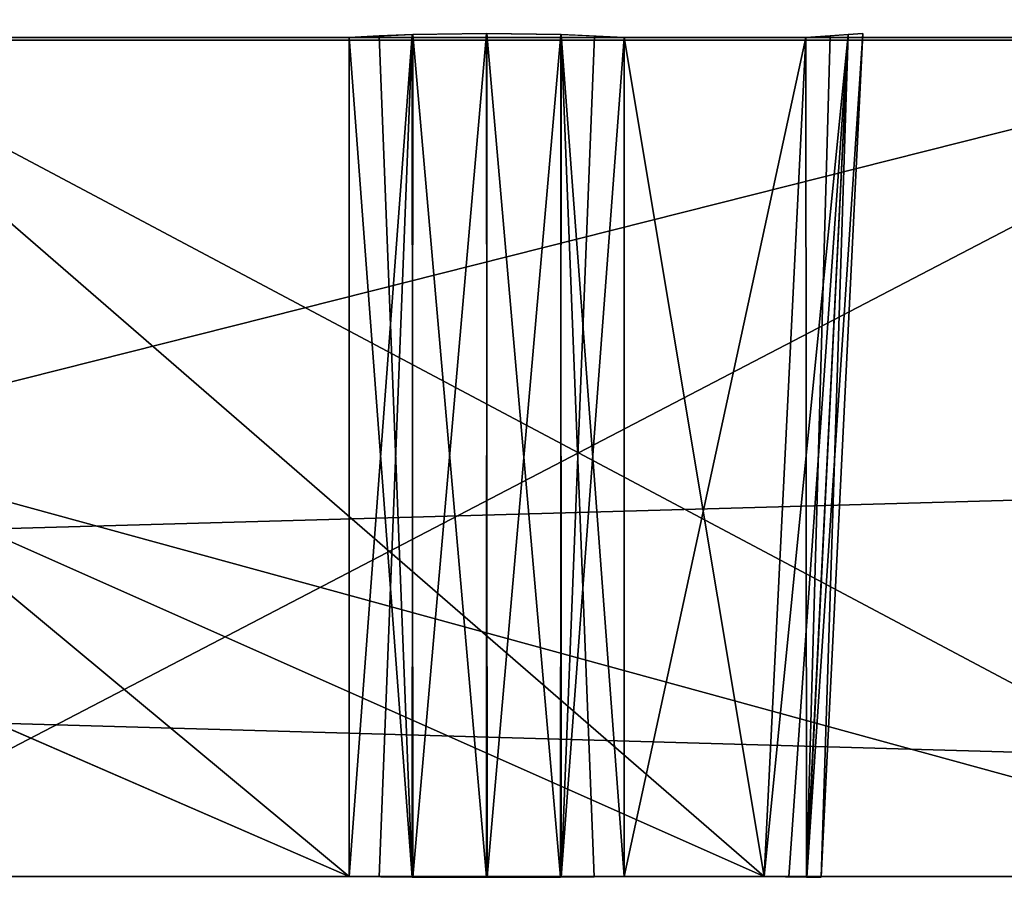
# Model space of a CAD drawing. Header units: millimetres. Extents: x -141 to 250, y -45 to 55.
# Tile 74 of 174: x 17.72 to 22.78, y 16.92 to 21.44. Entities that reach past the tile are written whole.
import ezdxf

# ---------------------------------------------------------------- set-up
doc = ezdxf.new("R2010")
doc.units = ezdxf.units.MM
doc.header["$LTSCALE"] = 52.148148
for name, color, linetype in [('147', 7, 'CONTINUOUS'), ('148', 7, 'CONTINUOUS'), ('149', 7, 'CONTINUOUS'), ('153', 7, 'CONTINUOUS'), ('164', 7, 'CONTINUOUS'), ('167', 7, 'CONTINUOUS'), ('436', 7, 'CONTINUOUS'), ('437', 7, 'CONTINUOUS'), ('438', 7, 'CONTINUOUS'), ('440', 7, 'CONTINUOUS'), ('449', 7, 'CONTINUOUS'), ('451', 7, 'CONTINUOUS'), ('452', 7, 'CONTINUOUS'), ('453', 7, 'CONTINUOUS'), ('458', 7, 'CONTINUOUS'), ('460', 7, 'CONTINUOUS'), ('461', 7, 'CONTINUOUS'), ('462', 7, 'CONTINUOUS'), ('463', 7, 'CONTINUOUS'), ('464', 7, 'CONTINUOUS'), ('465', 7, 'CONTINUOUS'), ('467', 7, 'CONTINUOUS'), ('600', 7, 'CONTINUOUS'), ('601', 7, 'CONTINUOUS'), ('614', 7, 'CONTINUOUS'), ('615', 7, 'CONTINUOUS'), ('622', 7, 'CONTINUOUS'), ('623', 7, 'CONTINUOUS'), ('624', 7, 'CONTINUOUS'), ('625', 7, 'CONTINUOUS')]:
    doc.layers.add(name, color=color, linetype=linetype)

msp = doc.modelspace()

# ---------------------------------------------------------------- linework, layer by layer
at = {"layer": '147', "linetype": 'CONTINUOUS'}
for points in [[(-140.0913, -0.4782, 141.0903), (139.7289, -0.4782, 141.0903), (-138.9997, 24.5218, 139.9988), (-140.0913, -0.4782, 141.0903)], [(-138.9997, 24.5218, 139.9988), (139.7289, -0.4782, 141.0903), (138.6374, 24.5218, 139.9988), (-138.9997, 24.5218, 139.9988)]]:
    msp.add_3dface(points, dxfattribs=at)
at = {"layer": '148', "linetype": 'CONTINUOUS'}
for points in [[(139.7289, -0.4782, -141.0903), (-140.0913, -0.4782, -141.0903), (138.6374, 24.5218, -139.9988), (139.7289, -0.4782, -141.0903)], [(138.6374, 24.5218, -139.9988), (-140.0913, -0.4782, -141.0903), (-138.9997, 24.5218, -139.9988), (138.6374, 24.5218, -139.9988)]]:
    msp.add_3dface(points, dxfattribs=at)
at = {"layer": '149', "linetype": 'CONTINUOUS'}
for points in [[(106.6, 21.3393, -123.2716), (-106.6, 21.3393, -123.2716), (106.6, 15.3131, -123.4294), (106.6, 21.3393, -123.2716)], [(-106.6, 21.3393, -123.2716), (106.6, 9.2869, -123.5872), (106.6, 15.3131, -123.4294), (-106.6, 21.3393, -123.2716)], [(-106.6, 15.3214, -123.4292), (106.6, 9.2869, -123.5872), (-106.6, 21.3393, -123.2716), (-106.6, 15.3214, -123.4292)]]:
    msp.add_3dface(points, dxfattribs=at)
at = {"layer": '153', "linetype": 'CONTINUOUS'}
for points in [[(-106.6, 9.2869, 123.5872), (-106.6, 15.3218, 123.4292), (106.6, 21.3393, 123.2716), (-106.6, 9.2869, 123.5872)], [(106.6, 15.3218, 123.4292), (-106.6, 9.2869, 123.5872), (106.6, 21.3393, 123.2716), (106.6, 15.3218, 123.4292)], [(-106.6, 15.3218, 123.4292), (-106.6, 21.3393, 123.2716), (106.6, 21.3393, 123.2716), (-106.6, 15.3218, 123.4292)]]:
    msp.add_3dface(points, dxfattribs=at)
at = {"layer": '164', "linetype": 'CONTINUOUS'}
for points in [[(106.6, 21.3393, 123.2716), (-106.6, 21.3393, 123.2716), (-106.6, 21.9001, 123.1469), (106.6, 21.3393, 123.2716)], [(106.6, 21.9001, 123.1469), (106.6, 21.3393, 123.2716), (-106.6, 21.9001, 123.1469), (106.6, 21.9001, 123.1469)]]:
    msp.add_3dface(points, dxfattribs=at)
at = {"layer": '167', "linetype": 'CONTINUOUS'}
for points in [[(-106.6, 21.3393, -123.2716), (106.6, 21.3393, -123.2716), (106.6, 21.9011, -123.1464), (-106.6, 21.3393, -123.2716)], [(-106.6, 21.9001, -123.1469), (-106.6, 21.3393, -123.2716), (106.6, 21.9011, -123.1464), (-106.6, 21.9001, -123.1469)]]:
    msp.add_3dface(points, dxfattribs=at)
at = {"layer": '436', "linetype": 'CONTINUOUS'}
for points in [[(19.4179, 21.3523, -99.5641), (19.4179, 17.0413, -99.3512), (14.2319, 21.3523, -94.378), (19.4179, 21.3523, -99.5641)], [(14.2319, 21.3523, -94.378), (19.4179, 17.0413, -99.3512), (14.2561, 19.2839, -94.3001), (14.2319, 21.3523, -94.378)], [(14.2561, 19.2839, -94.3001), (19.4179, 17.0413, -99.3512), (14.2821, 17.0413, -94.2153), (14.2561, 19.2839, -94.3001)]]:
    msp.add_3dface(points, dxfattribs=at)
at = {"layer": '437', "linetype": 'CONTINUOUS'}
for points in [[(21.7641, 21.3523, -98.6313), (21.5512, 17.0413, -98.6313), (20.8313, 21.3523, -99.5641), (21.7641, 21.3523, -98.6313)], [(20.8313, 21.3523, -99.5641), (21.5512, 17.0413, -98.6313), (20.8313, 17.0413, -99.3512), (20.8313, 21.3523, -99.5641)]]:
    msp.add_3dface(points, dxfattribs=at)
at = {"layer": '438', "linetype": 'CONTINUOUS'}
for points in [[(16.578, 21.3523, -92.0319), (16.5001, 19.2851, -92.0561), (21.5512, 17.0413, -97.2179), (16.578, 21.3523, -92.0319)], [(21.7641, 21.3523, -97.2179), (16.578, 21.3523, -92.0319), (21.5512, 17.0413, -97.2179), (21.7641, 21.3523, -97.2179)], [(16.5001, 19.2851, -92.0561), (16.4153, 17.0413, -92.0821), (21.5512, 17.0413, -97.2179), (16.5001, 19.2851, -92.0561)]]:
    msp.add_3dface(points, dxfattribs=at)
at = {"layer": '440', "linetype": 'CONTINUOUS'}
for points in [[(16.5001, 19.2851, -88.9439), (24.6933, 21.3523, -80.8528), (16.4153, 17.0413, -88.9179), (16.5001, 19.2851, -88.9439)], [(24.6933, 21.3523, -80.8528), (24.6933, 17.0413, -80.6399), (16.4153, 17.0413, -88.9179), (24.6933, 21.3523, -80.8528)], [(16.578, 21.3523, -88.9681), (24.6933, 21.3523, -80.8528), (16.5001, 19.2851, -88.9439), (16.578, 21.3523, -88.9681)]]:
    msp.add_3dface(points, dxfattribs=at)
at = {"layer": '449', "linetype": 'CONTINUOUS'}
for points in [[(16.578, 21.3523, -66.6319), (16.5001, 19.2849, -66.6561), (24.6933, 17.0413, -74.9601), (16.578, 21.3523, -66.6319)], [(24.6933, 21.3523, -74.7472), (16.578, 21.3523, -66.6319), (24.6933, 17.0413, -74.9601), (24.6933, 21.3523, -74.7472)], [(16.5001, 19.2849, -66.6561), (16.4153, 17.0413, -66.6821), (24.6933, 17.0413, -74.9601), (16.5001, 19.2849, -66.6561)]]:
    msp.add_3dface(points, dxfattribs=at)
at = {"layer": '451', "linetype": 'CONTINUOUS'}
for points in [[(16.578, 21.3523, -63.5681), (21.5512, 17.0413, -58.3821), (16.5001, 19.2849, -63.5439), (16.578, 21.3523, -63.5681)], [(21.7641, 21.3523, -58.3821), (21.5512, 17.0413, -58.3821), (16.578, 21.3523, -63.5681), (21.7641, 21.3523, -58.3821)], [(16.5001, 19.2849, -63.5439), (21.5512, 17.0413, -58.3821), (16.4153, 17.0413, -63.5179), (16.5001, 19.2849, -63.5439)]]:
    msp.add_3dface(points, dxfattribs=at)
at = {"layer": '452', "linetype": 'CONTINUOUS'}
for points in [[(21.7641, 21.3523, -56.9687), (20.8313, 17.0413, -56.2488), (21.5512, 17.0413, -56.9687), (21.7641, 21.3523, -56.9687)], [(20.8313, 21.3523, -56.0359), (20.8313, 17.0413, -56.2488), (21.7641, 21.3523, -56.9687), (20.8313, 21.3523, -56.0359)]]:
    msp.add_3dface(points, dxfattribs=at)
at = {"layer": '453', "linetype": 'CONTINUOUS'}
for points in [[(19.4179, 21.3523, -56.0359), (14.2319, 21.3523, -61.222), (19.4179, 17.0413, -56.2488), (19.4179, 21.3523, -56.0359)], [(14.2319, 21.3523, -61.222), (14.2561, 19.2849, -61.2999), (19.4179, 17.0413, -56.2488), (14.2319, 21.3523, -61.222)], [(14.2561, 19.2849, -61.2999), (14.2821, 17.0413, -61.3847), (19.4179, 17.0413, -56.2488), (14.2561, 19.2849, -61.2999)]]:
    msp.add_3dface(points, dxfattribs=at)
at = {"layer": '458', "linetype": 'CONTINUOUS'}
for points in [[(16.578, 21.3523, 88.9681), (16.5001, 19.2851, 88.9439), (24.6933, 17.0413, 80.6399), (16.578, 21.3523, 88.9681)], [(24.6933, 21.3523, 80.8528), (16.578, 21.3523, 88.9681), (24.6933, 17.0413, 80.6399), (24.6933, 21.3523, 80.8528)], [(16.5001, 19.2851, 88.9439), (16.4153, 17.0413, 88.9179), (24.6933, 17.0413, 80.6399), (16.5001, 19.2851, 88.9439)]]:
    msp.add_3dface(points, dxfattribs=at)
at = {"layer": '460', "linetype": 'CONTINUOUS'}
for points in [[(16.578, 21.3523, 92.0319), (21.5512, 17.0413, 97.2179), (16.5002, 19.2852, 92.0561), (16.578, 21.3523, 92.0319)], [(21.7641, 21.3523, 97.2179), (21.5512, 17.0413, 97.2179), (16.578, 21.3523, 92.0319), (21.7641, 21.3523, 97.2179)], [(16.5002, 19.2852, 92.0561), (21.5512, 17.0413, 97.2179), (16.4153, 17.0413, 92.0821), (16.5002, 19.2852, 92.0561)]]:
    msp.add_3dface(points, dxfattribs=at)
at = {"layer": '461', "linetype": 'CONTINUOUS'}
for points in [[(21.7641, 21.3523, 98.6313), (20.8313, 17.0413, 99.3512), (21.5512, 17.0413, 98.6313), (21.7641, 21.3523, 98.6313)], [(20.8313, 21.3523, 99.5641), (20.8313, 17.0413, 99.3512), (21.7641, 21.3523, 98.6313), (20.8313, 21.3523, 99.5641)]]:
    msp.add_3dface(points, dxfattribs=at)
at = {"layer": '462', "linetype": 'CONTINUOUS'}
for points in [[(14.2319, 21.3523, 94.378), (14.2561, 19.2851, 94.3001), (19.4179, 17.0413, 99.3512), (14.2319, 21.3523, 94.378)], [(19.4179, 21.3523, 99.5641), (14.2319, 21.3523, 94.378), (19.4179, 17.0413, 99.3512), (19.4179, 21.3523, 99.5641)], [(14.2561, 19.2851, 94.3001), (14.2821, 17.0413, 94.2153), (19.4179, 17.0413, 99.3512), (14.2561, 19.2851, 94.3001)]]:
    msp.add_3dface(points, dxfattribs=at)
at = {"layer": '463', "linetype": 'CONTINUOUS'}
for points in [[(14.2319, 21.3523, 61.222), (19.4179, 17.0413, 56.2488), (14.2561, 19.2847, 61.2999), (14.2319, 21.3523, 61.222)], [(19.4179, 21.3523, 56.0359), (19.4179, 17.0413, 56.2488), (14.2319, 21.3523, 61.222), (19.4179, 21.3523, 56.0359)], [(14.2561, 19.2847, 61.2999), (19.4179, 17.0413, 56.2488), (14.2821, 17.0413, 61.3847), (14.2561, 19.2847, 61.2999)]]:
    msp.add_3dface(points, dxfattribs=at)
at = {"layer": '464', "linetype": 'CONTINUOUS'}
for points in [[(21.7641, 21.3523, 56.9687), (21.5512, 17.0413, 56.9687), (20.8313, 21.3523, 56.0359), (21.7641, 21.3523, 56.9687)], [(20.8313, 21.3523, 56.0359), (21.5512, 17.0413, 56.9687), (20.8313, 17.0413, 56.2488), (20.8313, 21.3523, 56.0359)]]:
    msp.add_3dface(points, dxfattribs=at)
at = {"layer": '465', "linetype": 'CONTINUOUS'}
for points in [[(16.578, 21.3523, 63.5681), (16.5001, 19.2847, 63.5439), (21.5512, 17.0413, 58.3821), (16.578, 21.3523, 63.5681)], [(21.7641, 21.3523, 58.3821), (16.578, 21.3523, 63.5681), (21.5512, 17.0413, 58.3821), (21.7641, 21.3523, 58.3821)], [(16.5001, 19.2847, 63.5439), (16.4153, 17.0413, 63.5179), (21.5512, 17.0413, 58.3821), (16.5001, 19.2847, 63.5439)]]:
    msp.add_3dface(points, dxfattribs=at)
at = {"layer": '467', "linetype": 'CONTINUOUS'}
for points in [[(16.5001, 19.2847, 66.6561), (24.6933, 21.3523, 74.7472), (16.4153, 17.0413, 66.6821), (16.5001, 19.2847, 66.6561)], [(24.6933, 21.3523, 74.7472), (24.6933, 17.0413, 74.9601), (16.4153, 17.0413, 66.6821), (24.6933, 21.3523, 74.7472)], [(16.578, 21.3523, 66.6319), (24.6933, 21.3523, 74.7472), (16.5001, 19.2847, 66.6561), (16.578, 21.3523, 66.6319)]]:
    msp.add_3dface(points, dxfattribs=at)
at = {"layer": '600', "linetype": 'CONTINUOUS'}
for points in [[(19.4179, 17.0413, -99.3512), (19.4179, 21.3523, -99.5641), (19.7418, 21.3684, -99.7814), (19.4179, 17.0413, -99.3512)], [(19.4179, 17.0413, -99.3512), (19.7418, 21.3684, -99.7814), (19.5723, 17.0397, -99.4773), (19.4179, 17.0413, -99.3512)], [(19.5723, 17.0397, -99.4773), (19.7418, 21.3684, -99.7814), (19.7449, 17.0386, -99.5689), (19.5723, 17.0397, -99.4773)], [(19.7418, 21.3684, -99.7814), (20.1233, 21.374, -99.858), (19.7449, 17.0386, -99.5689), (19.7418, 21.3684, -99.7814)], [(19.7449, 17.0386, -99.5689), (20.1233, 21.374, -99.858), (20.1263, 17.0377, -99.6438), (19.7449, 17.0386, -99.5689)], [(20.1233, 21.374, -99.858), (20.505, 21.3684, -99.7824), (20.1263, 17.0377, -99.6438), (20.1233, 21.374, -99.858)], [(20.1263, 17.0377, -99.6438), (20.505, 21.3684, -99.7824), (20.5075, 17.0386, -99.5676), (20.1263, 17.0377, -99.6438)], [(20.505, 21.3684, -99.7824), (20.6778, 21.3616, -99.6902), (20.5075, 17.0386, -99.5676), (20.505, 21.3684, -99.7824)], [(20.6778, 21.3616, -99.6902), (20.8313, 21.3523, -99.5641), (20.5075, 17.0386, -99.5676), (20.6778, 21.3616, -99.6902)], [(20.8313, 21.3523, -99.5641), (20.8313, 17.0413, -99.3512), (20.5075, 17.0386, -99.5676), (20.8313, 21.3523, -99.5641)]]:
    msp.add_3dface(points, dxfattribs=at)
at = {"layer": '601', "linetype": 'CONTINUOUS'}
for points in [[(21.5512, 17.0413, -98.6313), (21.9814, 21.3684, -98.3074), (21.6773, 17.0397, -98.4769), (21.5512, 17.0413, -98.6313)], [(21.5512, 17.0413, -98.6313), (21.7641, 21.3523, -98.6313), (21.9814, 21.3684, -98.3074), (21.5512, 17.0413, -98.6313)], [(21.7641, 21.3523, -97.2179), (21.5512, 17.0413, -97.2179), (21.7676, 17.0386, -97.5418), (21.7641, 21.3523, -97.2179)], [(21.6773, 17.0397, -98.4769), (21.9814, 21.3684, -98.3074), (21.7689, 17.0386, -98.3044), (21.6773, 17.0397, -98.4769)], [(21.8902, 21.3616, -97.3715), (21.7641, 21.3523, -97.2179), (21.7676, 17.0386, -97.5418), (21.8902, 21.3616, -97.3715)], [(21.8438, 17.0377, -97.9229), (21.9824, 21.3684, -97.5442), (21.7676, 17.0386, -97.5418), (21.8438, 17.0377, -97.9229)], [(21.9824, 21.3684, -97.5442), (21.8902, 21.3616, -97.3715), (21.7676, 17.0386, -97.5418), (21.9824, 21.3684, -97.5442)], [(21.7689, 17.0386, -98.3044), (22.058, 21.374, -97.9259), (21.8438, 17.0377, -97.9229), (21.7689, 17.0386, -98.3044)], [(21.9814, 21.3684, -98.3074), (22.058, 21.374, -97.9259), (21.7689, 17.0386, -98.3044), (21.9814, 21.3684, -98.3074)], [(22.058, 21.374, -97.9259), (21.9824, 21.3684, -97.5442), (21.8438, 17.0377, -97.9229), (22.058, 21.374, -97.9259)]]:
    msp.add_3dface(points, dxfattribs=at)
at = {"layer": '614', "linetype": 'CONTINUOUS'}
for points in [[(21.5512, 17.0413, -58.3821), (21.7641, 21.3523, -58.3821), (21.9814, 21.3684, -58.0582), (21.5512, 17.0413, -58.3821)], [(21.5512, 17.0413, -58.3821), (21.9814, 21.3684, -58.0582), (21.6773, 17.0397, -58.2277), (21.5512, 17.0413, -58.3821)], [(21.7641, 21.3523, -56.9687), (21.5512, 17.0413, -56.9687), (21.7676, 17.0386, -57.2925), (21.7641, 21.3523, -56.9687)], [(21.6773, 17.0397, -58.2277), (21.9814, 21.3684, -58.0582), (21.7689, 17.0386, -58.0551), (21.6773, 17.0397, -58.2277)], [(21.8902, 21.3616, -57.1222), (21.7641, 21.3523, -56.9687), (21.7676, 17.0386, -57.2925), (21.8902, 21.3616, -57.1222)], [(21.8438, 17.0377, -57.6737), (21.9824, 21.3684, -57.295), (21.7676, 17.0386, -57.2925), (21.8438, 17.0377, -57.6737)], [(21.9824, 21.3684, -57.295), (21.8902, 21.3616, -57.1222), (21.7676, 17.0386, -57.2925), (21.9824, 21.3684, -57.295)], [(21.9814, 21.3684, -58.0582), (22.058, 21.374, -57.6767), (21.7689, 17.0386, -58.0551), (21.9814, 21.3684, -58.0582)], [(21.7689, 17.0386, -58.0551), (22.058, 21.374, -57.6767), (21.8438, 17.0377, -57.6737), (21.7689, 17.0386, -58.0551)], [(22.058, 21.374, -57.6767), (21.9824, 21.3684, -57.295), (21.8438, 17.0377, -57.6737), (22.058, 21.374, -57.6767)]]:
    msp.add_3dface(points, dxfattribs=at)
at = {"layer": '615', "linetype": 'CONTINUOUS'}
for points in [[(19.5715, 21.3616, -55.9098), (19.4179, 21.3523, -56.0359), (19.7418, 17.0386, -56.0324), (19.5715, 21.3616, -55.9098)], [(19.4179, 21.3523, -56.0359), (19.4179, 17.0413, -56.2488), (19.7418, 17.0386, -56.0324), (19.4179, 21.3523, -56.0359)], [(19.7442, 21.3684, -55.8176), (19.5715, 21.3616, -55.9098), (19.7418, 17.0386, -56.0324), (19.7442, 21.3684, -55.8176)], [(20.1229, 17.0377, -55.9562), (19.7442, 21.3684, -55.8176), (19.7418, 17.0386, -56.0324), (20.1229, 17.0377, -55.9562)], [(20.1259, 21.374, -55.742), (19.7442, 21.3684, -55.8176), (20.1229, 17.0377, -55.9562), (20.1259, 21.374, -55.742)], [(20.5044, 17.0386, -56.0311), (20.1259, 21.374, -55.742), (20.1229, 17.0377, -55.9562), (20.5044, 17.0386, -56.0311)], [(20.5074, 21.3684, -55.8186), (20.1259, 21.374, -55.742), (20.5044, 17.0386, -56.0311), (20.5074, 21.3684, -55.8186)], [(20.6769, 17.0397, -56.1227), (20.5074, 21.3684, -55.8186), (20.5044, 17.0386, -56.0311), (20.6769, 17.0397, -56.1227)], [(20.8313, 17.0413, -56.2488), (20.8313, 21.3523, -56.0359), (20.5074, 21.3684, -55.8186), (20.8313, 17.0413, -56.2488)], [(20.8313, 17.0413, -56.2488), (20.5074, 21.3684, -55.8186), (20.6769, 17.0397, -56.1227), (20.8313, 17.0413, -56.2488)]]:
    msp.add_3dface(points, dxfattribs=at)
at = {"layer": '622', "linetype": 'CONTINUOUS'}
for points in [[(21.5512, 17.0413, 97.2179), (21.9814, 21.3684, 97.5418), (21.6773, 17.0397, 97.3723), (21.5512, 17.0413, 97.2179)], [(21.5512, 17.0413, 97.2179), (21.7641, 21.3523, 97.2179), (21.9814, 21.3684, 97.5418), (21.5512, 17.0413, 97.2179)], [(21.7641, 21.3523, 98.6313), (21.5512, 17.0413, 98.6313), (21.7676, 17.0386, 98.3075), (21.7641, 21.3523, 98.6313)], [(21.6773, 17.0397, 97.3723), (21.9814, 21.3684, 97.5418), (21.7689, 17.0386, 97.5449), (21.6773, 17.0397, 97.3723)], [(21.8902, 21.3616, 98.4778), (21.7641, 21.3523, 98.6313), (21.7676, 17.0386, 98.3075), (21.8902, 21.3616, 98.4778)], [(21.8438, 17.0377, 97.9263), (21.9824, 21.3684, 98.305), (21.7676, 17.0386, 98.3075), (21.8438, 17.0377, 97.9263)], [(21.9824, 21.3684, 98.305), (21.8902, 21.3616, 98.4778), (21.7676, 17.0386, 98.3075), (21.9824, 21.3684, 98.305)], [(21.7689, 17.0386, 97.5449), (22.058, 21.374, 97.9233), (21.8438, 17.0377, 97.9263), (21.7689, 17.0386, 97.5449)], [(21.9814, 21.3684, 97.5418), (22.058, 21.374, 97.9233), (21.7689, 17.0386, 97.5449), (21.9814, 21.3684, 97.5418)], [(22.058, 21.374, 97.9233), (21.9824, 21.3684, 98.305), (21.8438, 17.0377, 97.9263), (22.058, 21.374, 97.9233)]]:
    msp.add_3dface(points, dxfattribs=at)
at = {"layer": '623', "linetype": 'CONTINUOUS'}
for points in [[(19.5715, 21.3616, 99.6902), (19.4179, 21.3523, 99.5641), (19.7418, 17.0386, 99.5676), (19.5715, 21.3616, 99.6902)], [(19.4179, 21.3523, 99.5641), (19.4179, 17.0413, 99.3512), (19.7418, 17.0386, 99.5676), (19.4179, 21.3523, 99.5641)], [(19.7442, 21.3684, 99.7824), (19.5715, 21.3616, 99.6902), (19.7418, 17.0386, 99.5676), (19.7442, 21.3684, 99.7824)], [(20.1229, 17.0377, 99.6438), (19.7442, 21.3684, 99.7824), (19.7418, 17.0386, 99.5676), (20.1229, 17.0377, 99.6438)], [(20.1259, 21.374, 99.858), (19.7442, 21.3684, 99.7824), (20.1229, 17.0377, 99.6438), (20.1259, 21.374, 99.858)], [(20.5044, 17.0386, 99.5689), (20.1259, 21.374, 99.858), (20.1229, 17.0377, 99.6438), (20.5044, 17.0386, 99.5689)], [(20.5074, 21.3684, 99.7814), (20.1259, 21.374, 99.858), (20.5044, 17.0386, 99.5689), (20.5074, 21.3684, 99.7814)], [(20.6769, 17.0397, 99.4773), (20.5074, 21.3684, 99.7814), (20.5044, 17.0386, 99.5689), (20.6769, 17.0397, 99.4773)], [(20.8313, 17.0413, 99.3512), (20.5074, 21.3684, 99.7814), (20.6769, 17.0397, 99.4773), (20.8313, 17.0413, 99.3512)], [(20.8313, 17.0413, 99.3512), (20.8313, 21.3523, 99.5641), (20.5074, 21.3684, 99.7814), (20.8313, 17.0413, 99.3512)]]:
    msp.add_3dface(points, dxfattribs=at)
at = {"layer": '624', "linetype": 'CONTINUOUS'}
for points in [[(19.4179, 17.0413, 56.2488), (19.7418, 21.3684, 55.8186), (19.5723, 17.0397, 56.1227), (19.4179, 17.0413, 56.2488)], [(19.4179, 17.0413, 56.2488), (19.4179, 21.3523, 56.0359), (19.7418, 21.3684, 55.8186), (19.4179, 17.0413, 56.2488)], [(19.5723, 17.0397, 56.1227), (19.7418, 21.3684, 55.8186), (19.7449, 17.0386, 56.0311), (19.5723, 17.0397, 56.1227)], [(19.7418, 21.3684, 55.8186), (20.1233, 21.374, 55.742), (19.7449, 17.0386, 56.0311), (19.7418, 21.3684, 55.8186)], [(19.7449, 17.0386, 56.0311), (20.1233, 21.374, 55.742), (20.1263, 17.0377, 55.9562), (19.7449, 17.0386, 56.0311)], [(20.1233, 21.374, 55.742), (20.505, 21.3684, 55.8176), (20.1263, 17.0377, 55.9562), (20.1233, 21.374, 55.742)], [(20.1263, 17.0377, 55.9562), (20.505, 21.3684, 55.8176), (20.5075, 17.0386, 56.0324), (20.1263, 17.0377, 55.9562)], [(20.505, 21.3684, 55.8176), (20.6778, 21.3616, 55.9098), (20.5075, 17.0386, 56.0324), (20.505, 21.3684, 55.8176)], [(20.6778, 21.3616, 55.9098), (20.8313, 21.3523, 56.0359), (20.5075, 17.0386, 56.0324), (20.6778, 21.3616, 55.9098)], [(20.8313, 21.3523, 56.0359), (20.8313, 17.0413, 56.2488), (20.5075, 17.0386, 56.0324), (20.8313, 21.3523, 56.0359)]]:
    msp.add_3dface(points, dxfattribs=at)
at = {"layer": '625', "linetype": 'CONTINUOUS'}
for points in [[(21.5512, 17.0413, 56.9687), (21.7641, 21.3523, 56.9687), (21.9814, 21.3684, 57.2926), (21.5512, 17.0413, 56.9687)], [(21.5512, 17.0413, 56.9687), (21.9814, 21.3684, 57.2926), (21.6773, 17.0397, 57.1231), (21.5512, 17.0413, 56.9687)], [(21.7641, 21.3523, 58.3821), (21.5512, 17.0413, 58.3821), (21.7676, 17.0386, 58.0582), (21.7641, 21.3523, 58.3821)], [(21.6773, 17.0397, 57.1231), (21.9814, 21.3684, 57.2926), (21.7689, 17.0386, 57.2956), (21.6773, 17.0397, 57.1231)], [(21.8902, 21.3616, 58.2285), (21.7641, 21.3523, 58.3821), (21.7676, 17.0386, 58.0582), (21.8902, 21.3616, 58.2285)], [(21.9824, 21.3684, 58.0558), (21.8902, 21.3616, 58.2285), (21.7676, 17.0386, 58.0582), (21.9824, 21.3684, 58.0558)], [(21.8438, 17.0377, 57.6771), (21.9824, 21.3684, 58.0558), (21.7676, 17.0386, 58.0582), (21.8438, 17.0377, 57.6771)], [(21.9814, 21.3684, 57.2926), (22.058, 21.374, 57.6741), (21.7689, 17.0386, 57.2956), (21.9814, 21.3684, 57.2926)], [(21.7689, 17.0386, 57.2956), (22.058, 21.374, 57.6741), (21.8438, 17.0377, 57.6771), (21.7689, 17.0386, 57.2956)], [(22.058, 21.374, 57.6741), (21.9824, 21.3684, 58.0558), (21.8438, 17.0377, 57.6771), (22.058, 21.374, 57.6741)]]:
    msp.add_3dface(points, dxfattribs=at)

doc.saveas('drawing.dxf')
